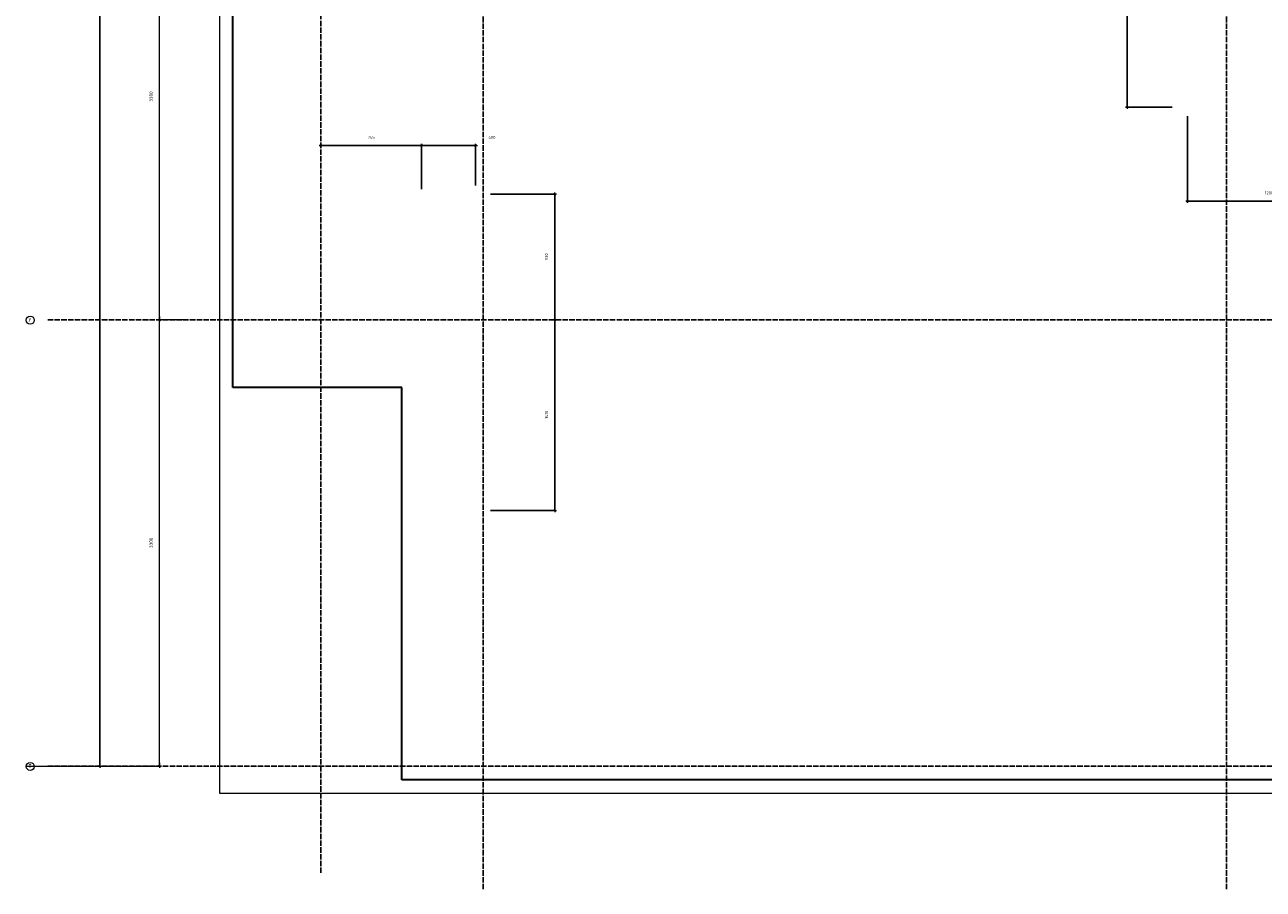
# Model space of a CAD drawing. Header units: millimetres. Extents: x -3170 to 89801, y -74170 to 82422.
# Tile 8 of 105: x 27810 to 36971, y -14170 to -7778. Entities that reach past the tile are written whole.
import ezdxf

# ---------------------------------------------------------------- set-up
doc = ezdxf.new("R2010")
doc.units = ezdxf.units.MM
doc.header["$PDMODE"] = 65
for name, pattern in [('______11', [50, 40, -5, 0, -5]), ('______3', [50, 40, -10]), ('______5', [110, 80, -10, 10, -10])]:
    doc.linetypes.add(name, pattern=pattern)
for name, color, linetype, lineweight in [('Standard', 7, 'Continuous', 25), ('Балка_ общее', 7, '______3', 13), ('Размерная линия_ общее', 7, 'Continuous', 13)]:
    doc.layers.add(name, color=color, linetype=linetype, lineweight=lineweight)
doc.layers.add('Осевая линия_ общее', color=7, linetype='______5', lineweight=13, true_color=0xa0a0a0)
doc.styles.add('ISOCPEUR', font='ISOCPEUR')
doc.dimstyles.new('DIMSTYLE_17', dxfattribs={"dimtxt": 22, "dimasz": 25, "dimexe": 0, "dimexo": 0, "dimgap": 11, "dimtad": 2, "dimdec": 0, "dimrnd": 1, "dimzin": 12, "dimdsep": 46, "dimtxsty": 'ISOCPEUR', "dimblk1": 'ALL_ML_STRICH', "dimblk2": 'ALL_ML_STRICH', "dimsah": 1, "dimcen": 0, "dimclrd": 7, "dimclre": 256, "dimclrt": 7, "dimadec": 0, "dimazin": 0, "dimtfac": 1, "dimtdec": 0, "dimtix": 1, "dimtmove": 2, "dimatfit": 3, "dimfxl": 0, "dimtzin": 0, "dimlwd": 0, "dimlwe": -3, "dimarcsym": 0})
doc.dimstyles.new('DIMSTYLE_3', dxfattribs={"dimtxt": 22, "dimasz": 25, "dimexe": 0, "dimexo": 0, "dimgap": 11, "dimtad": 2, "dimdec": 0, "dimrnd": 5, "dimzin": 12, "dimdsep": 46, "dimtxsty": 'ISOCPEUR', "dimblk1": 'ALL_ML_STRICH', "dimblk2": 'ALL_ML_STRICH', "dimsah": 1, "dimcen": 0, "dimclrd": 7, "dimclre": 256, "dimclrt": 7, "dimadec": 0, "dimazin": 0, "dimtfac": 1, "dimtdec": 0, "dimtix": 1, "dimtmove": 2, "dimatfit": 3, "dimfxl": 0, "dimtzin": 0, "dimlwd": 0, "dimlwe": -3, "dimarcsym": 0})
doc.dimstyles.new('DIMSTYLE_5', dxfattribs={"dimtxt": 25, "dimasz": 25, "dimexe": 0, "dimexo": 0, "dimgap": 12.5, "dimtad": 2, "dimdec": 0, "dimrnd": 5, "dimzin": 12, "dimdsep": 46, "dimtxsty": 'ISOCPEUR', "dimblk1": 'ALL_ML_STRICH', "dimblk2": 'ALL_ML_STRICH', "dimsah": 1, "dimcen": 0, "dimclrd": 7, "dimclre": 256, "dimclrt": 7, "dimadec": 0, "dimazin": 0, "dimtfac": 1, "dimtdec": 0, "dimtix": 1, "dimtmove": 2, "dimatfit": 3, "dimfxl": 0, "dimtzin": 0, "dimlwd": 0, "dimlwe": -3, "dimarcsym": 0})

# ---------------------------------------------------------------- blocks, each defined once
blk = doc.blocks.new('ALL_ML_STRICH')
at = {"color": 0, "linetype": 'ByBlock', "lineweight": -2}
for p, q in [((-1, 0), (0.5, 0)), ((-0.3, -0.3), (0.3, 0.3)), ((0, -0.5), (0, 0.5))]:
    blk.add_line(p, q, dxfattribs=at)
blk = doc.blocks.new('*D54')
at = {"layer": 'DEFPOINTS', "color": 7, "linetype": 'Continuous', "lineweight": 13, "transparency": 33554687}
for p in [(29002.5, -9960), (27810, -13260), (28806.9, -13260)]:
    blk.add_point(p, dxfattribs=at)
at = {"layer": 'Балка_ общее', "color": 251, "linetype": 'Continuous', "lineweight": -2, "true_color": 0x656565, "transparency": 33554687}
for p, q in [((28992.5, -9960), (28806.9, -9960)), ((27820, -13260), (28806.9, -13260))]:
    blk.add_line(p, q, dxfattribs=at)
at = {"layer": 'Балка_ общее', "color": 7, "linetype": 'Continuous', "lineweight": -2, "transparency": 33554687}
blk.add_line((28806.9, -13260), (28806.9, -9960), dxfattribs=at)
at = {"layer": 'Балка_ общее', "color": 7, "linetype": 'Continuous', "lineweight": 13, "transparency": 33554687, "xscale": 25, "yscale": 25, "zscale": 25}
for p, rotation in [((28806.9, -9960), 90), ((28806.9, -13260), 270)]:
    blk.add_blockref('ALL_ML_STRICH', p, dxfattribs=dict(at, rotation=rotation))
at = {"layer": 'Балка_ общее', "color": 7, "linetype": 'Continuous', "lineweight": 13, "transparency": 33554687, "insert": (28744.4, -11608.7), "char_height": 25, "width": 100, "attachment_point": 5, "rotation": 90, "style": 'ISOCPEUR'}
blk.add_mtext('\\A1;{3300}', dxfattribs=at)
blk = doc.blocks.new('*D55')
at = {"layer": 'DEFPOINTS', "color": 7, "linetype": 'Continuous', "lineweight": 13, "transparency": 33554687}
for p in [(29425.8, -6660), (28806.9, -9960), (29002.5, -9960)]:
    blk.add_point(p, dxfattribs=at)
at = {"layer": 'Балка_ общее', "color": 251, "linetype": 'Continuous', "lineweight": -2, "true_color": 0x656565, "transparency": 33554687}
for p, q in [((29415.8, -6660), (28806.9, -6660)), ((28992.5, -9960), (28806.9, -9960))]:
    blk.add_line(p, q, dxfattribs=at)
at = {"layer": 'Балка_ общее', "color": 7, "linetype": 'Continuous', "lineweight": -2, "transparency": 33554687}
blk.add_line((28806.9, -9960), (28806.9, -6660), dxfattribs=at)
at = {"layer": 'Балка_ общее', "color": 7, "linetype": 'Continuous', "lineweight": 13, "transparency": 33554687, "xscale": 25, "yscale": 25, "zscale": 25}
for p, rotation in [((28806.9, -6660), 90), ((28806.9, -9960), 270)]:
    blk.add_blockref('ALL_ML_STRICH', p, dxfattribs=dict(at, rotation=rotation))
at = {"layer": 'Балка_ общее', "color": 7, "linetype": 'Continuous', "lineweight": 13, "transparency": 33554687, "insert": (28744.4, -8308.7), "char_height": 25, "width": 100, "attachment_point": 5, "rotation": 90, "style": 'ISOCPEUR'}
blk.add_mtext('\\A1;{3300}', dxfattribs=at)
blk = doc.blocks.new('*D210')
at = {"layer": 'DEFPOINTS', "color": 7, "linetype": 'Continuous', "lineweight": 13, "transparency": 33554687}
for p in [(31612.8, -9960), (31156.1, -11370.4), (31730.2, -11370.4)]:
    blk.add_point(p, dxfattribs=at)
at = {"layer": 'Размерная линия_ общее', "color": 253, "linetype": 'Continuous', "lineweight": -2, "true_color": 0xa0a0a0, "transparency": 33554687}
for p, q in [((31712.8, -9960), (31730.2, -9960)), ((31256.1, -11370.4), (31730.2, -11370.4))]:
    blk.add_line(p, q, dxfattribs=at)
at = {"layer": 'Размерная линия_ общее', "color": 7, "linetype": 'Continuous', "lineweight": -2, "transparency": 33554687}
blk.add_line((31730.2, -11370.4), (31730.2, -9960), dxfattribs=at)
at = {"layer": 'Размерная линия_ общее', "color": 7, "linetype": 'Continuous', "lineweight": 13, "transparency": 33554687, "xscale": 25, "yscale": 25, "zscale": 25}
for p, rotation in [((31730.2, -9960), 90), ((31730.2, -11370.4), 270)]:
    blk.add_blockref('ALL_ML_STRICH', p, dxfattribs=dict(at, rotation=rotation))
at = {"layer": 'Размерная линия_ общее', "color": 7, "linetype": 'Continuous', "lineweight": 13, "transparency": 33554687, "insert": (31669.2, -10660.8), "char_height": 22, "width": 88, "attachment_point": 5, "rotation": 90, "style": 'ISOCPEUR'}
blk.add_mtext('\\A1;{1410}', dxfattribs=at)
blk = doc.blocks.new('*D211')
at = {"layer": 'DEFPOINTS', "color": 7, "linetype": 'Continuous', "lineweight": 13, "transparency": 33554687}
for p in [(31156.1, -9030.4), (31612.8, -9960), (31730.2, -9960)]:
    blk.add_point(p, dxfattribs=at)
at = {"layer": 'Размерная линия_ общее', "color": 253, "linetype": 'Continuous', "lineweight": -2, "true_color": 0xa0a0a0, "transparency": 33554687}
for p, q in [((31256.1, -9030.4), (31730.2, -9030.4)), ((31712.8, -9960), (31730.2, -9960))]:
    blk.add_line(p, q, dxfattribs=at)
at = {"layer": 'Размерная линия_ общее', "color": 7, "linetype": 'Continuous', "lineweight": -2, "transparency": 33554687}
blk.add_line((31730.2, -9960), (31730.2, -9030.4), dxfattribs=at)
at = {"layer": 'Размерная линия_ общее', "color": 7, "linetype": 'Continuous', "lineweight": 13, "transparency": 33554687, "xscale": 25, "yscale": 25, "zscale": 25}
for p, rotation in [((31730.2, -9030.4), 90), ((31730.2, -9960), 270)]:
    blk.add_blockref('ALL_ML_STRICH', p, dxfattribs=dict(at, rotation=rotation))
at = {"layer": 'Размерная линия_ общее', "color": 7, "linetype": 'Continuous', "lineweight": 13, "transparency": 33554687, "insert": (31669.2, -9494.1), "char_height": 22, "width": 66, "attachment_point": 5, "rotation": 90, "style": 'ISOCPEUR'}
blk.add_mtext('\\A1;{930}', dxfattribs=at)
blk = doc.blocks.new('*D212')
at = {"layer": 'DEFPOINTS', "color": 7, "linetype": 'Continuous', "lineweight": 13, "transparency": 33554687}
for p in [(30000, -8671.4), (30000, -8692.4), (30745.1, -9093)]:
    blk.add_point(p, dxfattribs=at)
at = {"layer": 'Размерная линия_ общее', "color": 253, "linetype": 'Continuous', "lineweight": -2, "true_color": 0xa0a0a0, "transparency": 33554687}
for p, q in [((30000, -8671.4), (30000, -8671.4)), ((30745.1, -8993), (30745.1, -8671.4))]:
    blk.add_line(p, q, dxfattribs=at)
at = {"layer": 'Размерная линия_ общее', "color": 7, "linetype": 'Continuous', "lineweight": -2, "transparency": 33554687}
blk.add_line((30000, -8671.4), (30745.1, -8671.4), dxfattribs=at)
at = {"layer": 'Размерная линия_ общее', "color": 7, "linetype": 'Continuous', "lineweight": 13, "transparency": 33554687, "xscale": 25, "yscale": 25, "zscale": 25, "rotation": 180}
blk.add_blockref('ALL_ML_STRICH', (30000, -8671.4), dxfattribs=at)
at = {"layer": 'Размерная линия_ общее', "color": 7, "linetype": 'Continuous', "lineweight": 13, "transparency": 33554687, "xscale": 25, "yscale": 25, "zscale": 25}
blk.add_blockref('ALL_ML_STRICH', (30745.1, -8671.4), dxfattribs=at)
at = {"layer": 'Размерная линия_ общее', "color": 7, "linetype": 'Continuous', "lineweight": 13, "transparency": 33554687, "insert": (30372.6, -8610.4), "char_height": 22, "width": 66, "attachment_point": 5, "style": 'ISOCPEUR'}
blk.add_mtext('\\A1;{745}', dxfattribs=at)
blk = doc.blocks.new('*D213')
at = {"layer": 'DEFPOINTS', "color": 7, "linetype": 'Continuous', "lineweight": 13, "transparency": 33554687}
for p in [(30745.1, -8671.4), (31145.1, -9067.3), (30745.1, -9093)]:
    blk.add_point(p, dxfattribs=at)
at = {"layer": 'Размерная линия_ общее', "color": 253, "linetype": 'Continuous', "lineweight": -2, "true_color": 0xa0a0a0, "transparency": 33554687}
for p, q in [((30745.1, -8993), (30745.1, -8671.4)), ((31145.1, -8967.3), (31145.1, -8671.4))]:
    blk.add_line(p, q, dxfattribs=at)
at = {"layer": 'Размерная линия_ общее', "color": 7, "linetype": 'Continuous', "lineweight": -2, "transparency": 33554687}
blk.add_line((30745.1, -8671.4), (31145.1, -8671.4), dxfattribs=at)
at = {"layer": 'Размерная линия_ общее', "color": 7, "linetype": 'Continuous', "lineweight": 13, "transparency": 33554687, "xscale": 25, "yscale": 25, "zscale": 25, "rotation": 180}
blk.add_blockref('ALL_ML_STRICH', (30745.1, -8671.4), dxfattribs=at)
at = {"layer": 'Размерная линия_ общее', "color": 7, "linetype": 'Continuous', "lineweight": 13, "transparency": 33554687, "xscale": 25, "yscale": 25, "zscale": 25}
blk.add_blockref('ALL_ML_STRICH', (31145.1, -8671.4), dxfattribs=at)
at = {"layer": 'Размерная линия_ общее', "color": 7, "linetype": 'Continuous', "lineweight": 13, "transparency": 33554687, "insert": (31265.5, -8610.3), "char_height": 22, "width": 66, "attachment_point": 5, "style": 'ISOCPEUR'}
blk.add_mtext('\\A1;{400}', dxfattribs=at)
blk = doc.blocks.new('*D234')
at = {"layer": 'DEFPOINTS', "color": 7, "linetype": 'Continuous', "lineweight": 13, "transparency": 33554687}
for p in [(36410.2, -8352.7), (37610.2, -8341.2), (36410.2, -9081.6)]:
    blk.add_point(p, dxfattribs=at)
at = {"layer": 'Размерная линия_ общее', "color": 253, "linetype": 'Continuous', "lineweight": -2, "true_color": 0xa0a0a0, "transparency": 33554687}
for p, q in [((36410.2, -8452.7), (36410.2, -9081.6)), ((37610.2, -8441.2), (37610.2, -9081.6))]:
    blk.add_line(p, q, dxfattribs=at)
at = {"layer": 'Размерная линия_ общее', "color": 7, "linetype": 'Continuous', "lineweight": -2, "transparency": 33554687}
blk.add_line((36410.2, -9081.6), (37610.2, -9081.6), dxfattribs=at)
at = {"layer": 'Размерная линия_ общее', "color": 7, "linetype": 'Continuous', "lineweight": 13, "transparency": 33554687, "xscale": 25, "yscale": 25, "zscale": 25, "rotation": 180}
blk.add_blockref('ALL_ML_STRICH', (36410.2, -9081.6), dxfattribs=at)
at = {"layer": 'Размерная линия_ общее', "color": 7, "linetype": 'Continuous', "lineweight": 13, "transparency": 33554687, "xscale": 25, "yscale": 25, "zscale": 25}
blk.add_blockref('ALL_ML_STRICH', (37610.2, -9081.6), dxfattribs=at)
at = {"layer": 'Размерная линия_ общее', "color": 7, "linetype": 'Continuous', "lineweight": 13, "transparency": 33554687, "insert": (37013.5, -9020.6), "char_height": 22, "width": 88, "attachment_point": 5, "style": 'ISOCPEUR'}
blk.add_mtext('\\A1;{1200}', dxfattribs=at)
blk = doc.blocks.new('*D246')
at = {"layer": 'DEFPOINTS', "color": 7, "linetype": 'Continuous', "lineweight": 13, "transparency": 33554687}
for p in [(36083.4, -6660), (35965.2, -8387.5), (36397.7, -8387.5)]:
    blk.add_point(p, dxfattribs=at)
at = {"layer": 'Размерная линия_ общее', "color": 253, "linetype": 'Continuous', "lineweight": -2, "true_color": 0xa0a0a0, "transparency": 33554687}
for p, q in [((36183.4, -6660), (35965.2, -6660)), ((36297.7, -8387.5), (35965.2, -8387.5))]:
    blk.add_line(p, q, dxfattribs=at)
at = {"layer": 'Размерная линия_ общее', "color": 7, "linetype": 'Continuous', "lineweight": -2, "transparency": 33554687}
blk.add_line((35965.2, -8387.5), (35965.2, -6660), dxfattribs=at)
at = {"layer": 'Размерная линия_ общее', "color": 7, "linetype": 'Continuous', "lineweight": 13, "transparency": 33554687, "xscale": 25, "yscale": 25, "zscale": 25}
for p, rotation in [((35965.2, -6660), 90), ((35965.2, -8387.5), 270)]:
    blk.add_blockref('ALL_ML_STRICH', p, dxfattribs=dict(at, rotation=rotation))
at = {"layer": 'Размерная линия_ общее', "color": 7, "linetype": 'Continuous', "lineweight": 13, "transparency": 33554687, "insert": (35904.2, -7520.5), "char_height": 22, "width": 88, "attachment_point": 5, "rotation": 90, "style": 'ISOCPEUR'}
blk.add_mtext('\\A1;{1730}', dxfattribs=at)
blk = doc.blocks.new('*D536')
at = {"layer": 'DEFPOINTS', "color": 7, "linetype": 'Continuous', "lineweight": 13, "transparency": 33554687}
for p in [(28413.8, 7780), (28150.3, -13260), (28364.4, -13260)]:
    blk.add_point(p, dxfattribs=at)
at = {"layer": 'Размерная линия_ общее', "color": 253, "linetype": 'Continuous', "lineweight": -2, "true_color": 0xa0a0a0, "transparency": 33554687}
for p, q in [((28313.8, 7780), (28364.4, 7780)), ((28364.4, -13260), (28364.4, -13260))]:
    blk.add_line(p, q, dxfattribs=at)
at = {"layer": 'Размерная линия_ общее', "color": 7, "linetype": 'Continuous', "lineweight": -2, "transparency": 33554687}
blk.add_line((28364.4, -13260), (28364.4, 7780), dxfattribs=at)
at = {"layer": 'Размерная линия_ общее', "color": 7, "linetype": 'Continuous', "lineweight": 13, "transparency": 33554687, "xscale": 25, "yscale": 25, "zscale": 25}
for p, rotation in [((28364.4, 7780), 90), ((28364.4, -13260), 270)]:
    blk.add_blockref('ALL_ML_STRICH', p, dxfattribs=dict(at, rotation=rotation))
at = {"layer": 'Размерная линия_ общее', "color": 7, "linetype": 'Continuous', "lineweight": 13, "transparency": 33554687, "insert": (28303.4, -2737.8), "char_height": 22, "width": 110, "attachment_point": 5, "rotation": 90, "style": 'ISOCPEUR'}
blk.add_mtext('\\A1;{21040}', dxfattribs=at)
blk = doc.blocks.new('СЛОЖНЫЙ_ОБЪЕКТ_2')
at = {"layer": 'Осевая линия_ общее', "color": 253, "linetype": '______11', "lineweight": -3, "true_color": 0xa0a0a0, "transparency": 33554687}
for p, q in [((30000, -14050), (30000, 9510)), ((31200, -14170), (31200, 9510)), ((36700, -14170), (36700, 9510)), ((27980, -9960), (44900, -9960)), ((27980, -13260), (44900, -13260))]:
    blk.add_line(p, q, dxfattribs=at)
at = {"layer": 'Осевая линия_ общее', "color": 7, "linetype": 'Continuous', "lineweight": 13, "transparency": 33554687}
for centre in [(27850.4, -9962), (27850.4, -13262)]:
    blk.add_circle(centre, 29.9, dxfattribs=at)
at = {"layer": 'Осевая линия_ общее', "color": 7, "linetype": 'Continuous', "lineweight": 13, "transparency": 33554687, "char_height": 30, "width": 35.983, "attachment_point": 7, "style": 'ISOCPEUR'}
for s, insert in [('\\W0.80;У', (27838.4, -9975)), ('\\W0.80;Т', (27838.4, -13275))]:
    blk.add_mtext(s, dxfattribs=dict(at, insert=insert))
at = {"layer": 'Балка_ общее', "color": 7, "linetype": 'Continuous', "lineweight": 13, "transparency": 33554687}
for base, p1, p2, picture, middle in [((28806.9, -6660), (28992.5, -9960), (29415.8, -6660), '*D55', (28744.4, -8308.7)), ((28806.9, -9960), (27820, -13260), (28992.5, -9960), '*D54', (28744.4, -11608.7))]:
    dim = blk.add_linear_dim(base=base, p1=p1, p2=p2, angle=90, dimstyle='DIMSTYLE_5', override={"dimpost": '<>', "dimclrd": 7, "dimclre": 251, "dimclrt": 7, "dimlwd": 0, "dimlwe": 65533}, dxfattribs=at)
    dim.commit()
    dim.dimension.update_dxf_attribs({"geometry": picture, "text_midpoint": middle, "dimtype": 160})

msp = doc.modelspace()

# ---------------------------------------------------------------- linework, layer by layer
at = {"layer": 'Standard', "color": 7, "linetype": 'Continuous', "lineweight": 18, "transparency": 33554687}
msp.add_lwpolyline([(29250, -13460), (46440, -13460), (46440, 8380), (29250, 8380), (29250, -13460)], dxfattribs=at)
at = {"layer": 'Размерная линия_ общее', "color": 7, "linetype": 'Continuous', "lineweight": 35, "transparency": 33554687}
for p, q in [((29350, -10460), (29350, -5540)), ((30600, -10460), (29350, -10460)), ((30600, -13360), (30600, -10460)), ((44500, -13360), (30600, -13360))]:
    msp.add_line(p, q, dxfattribs=at)

# ---------------------------------------------------------------- block references
at = {"layer": 'Балка_ общее', "color": 7, "linetype": 'Continuous', "lineweight": 13, "transparency": 33554687}
msp.add_blockref('СЛОЖНЫЙ_ОБЪЕКТ_2', (0, 0), dxfattribs=at)

# ---------------------------------------------------------------- dimensions: what is measured, and where the dimension line sits
at = {"layer": 'Размерная линия_ общее', "color": 7, "linetype": 'Continuous', "lineweight": 13, "transparency": 33554687}
for base, p1, p2, dimstyle, picture, middle in [((28364.4, 7780), (28364.4, -13260), (28313.8, 7780), 'DIMSTYLE_17', '*D536', (28303.4, -2737.8)), ((35965.1993, -6660), (36297.6686, -8387.5404), (36183.4146, -6660), 'DIMSTYLE_3', '*D246', (35904.1993, -7520.4702)), ((31730.2, -9030.4), (31712.8, -9960), (31256.1, -9030.4), 'DIMSTYLE_3', '*D211', (31669.2, -9494.1)), ((31730.2, -9960), (31256.1, -11370.4), (31712.8, -9960), 'DIMSTYLE_3', '*D210', (31669.2, -10660.8))]:
    dim = msp.add_linear_dim(base=base, p1=p1, p2=p2, angle=90, dimstyle=dimstyle, override={"dimpost": '<>', "dimclrd": 7, "dimclre": 253, "dimclrt": 7, "dimlwd": 0, "dimlwe": 65533}, dxfattribs=at)
    dim.commit()
    dim.dimension.update_dxf_attribs({"geometry": picture, "text_midpoint": middle, "dimtype": 160})
for base, p1, p2, picture, middle in [((37610.2, -9081.6), (36410.2, -8452.7), (37610.2, -8441.2), '*D234', (37013.5, -9020.6)), ((30745.1, -8671.4), (30000, -8671.4), (30745.1, -8993), '*D212', (30372.6, -8610.4)), ((31145.1, -8671.4), (30745.1, -8993), (31145.1, -8967.3), '*D213', (31265.5, -8610.3))]:
    dim = msp.add_linear_dim(base=base, p1=p1, p2=p2, dimstyle='DIMSTYLE_3', override={"dimpost": '<>', "dimclrd": 7, "dimclre": 253, "dimclrt": 7, "dimlwd": 0, "dimlwe": 65533}, dxfattribs=at)
    dim.commit()
    dim.dimension.update_dxf_attribs({"geometry": picture, "text_midpoint": middle, "dimtype": 160})

doc.saveas('drawing.dxf')
